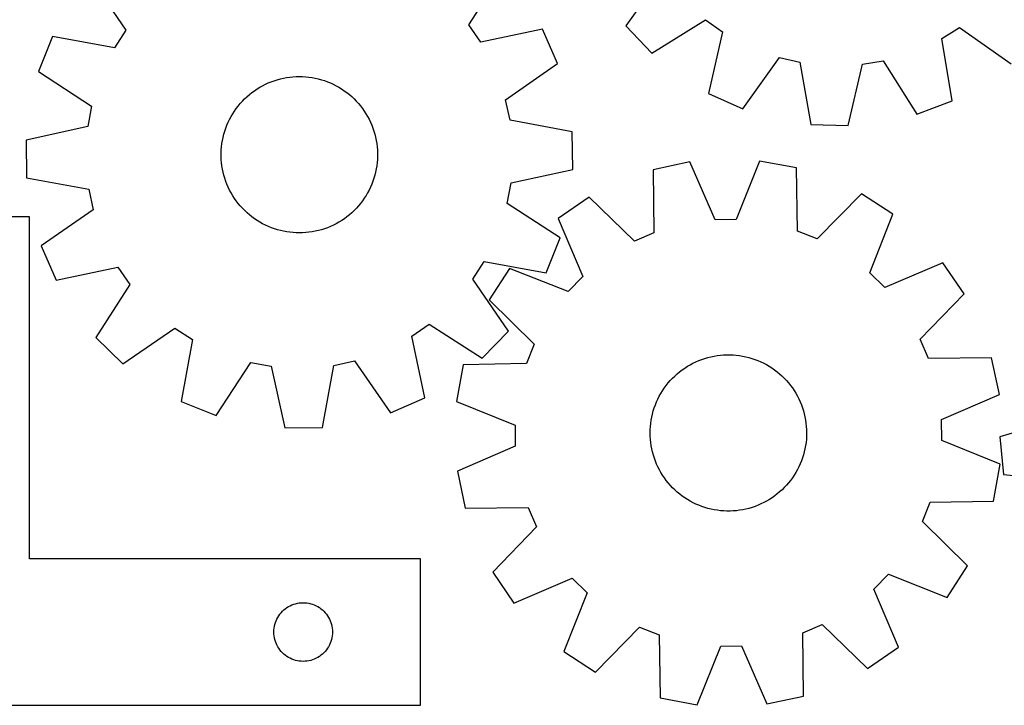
# Model space of a CAD drawing. Header units: millimetres. Extents: x 7 to 1243, y 7 to 1244.
# Tile 4 of 19: x 605 to 907, y 7 to 217. Entities that reach past the tile are written whole.
import ezdxf

# ---------------------------------------------------------------- set-up
doc = ezdxf.new("R2010")
doc.units = ezdxf.units.MM
doc.layers.add('CUT', color=7, linetype='CONTINUOUS', true_color=0x000000)

msp = doc.modelspace()

# ---------------------------------------------------------------- linework, layer by layer
at = {"layer": 'CUT'}
for p, q in [((626.672765, 229.748305), (637.627441, 213.765894)), ((742.867479, 215.373437), (753.328895, 231.68298)), ((802.257314, 230.967672), (791.069317, 215.147711)), ((746.520937, 210.082413), (742.867479, 215.373437)), ((791.069317, 215.147711), (798.978782, 206.749746)), ((798.978782, 206.749746), (815.440064, 216.970736)), ((815.440064, 216.970736), (820.676913, 213.240039)), ((888.014731, 211.222888), (893.465501, 214.63343)), ((893.465501, 214.63343), (909.285461, 203.445433)), ((615.065827, 211.789447), (610.814387, 201.065141)), ((634.13729, 208.365751), (615.065827, 211.789447)), ((637.627441, 213.765894), (634.13729, 208.365751)), ((765.478934, 214.08701), (746.520937, 210.082413)), ((770.055941, 203.497559), (765.478934, 214.08701)), ((820.676913, 213.240039), (816.394589, 194.34284)), ((891.158234, 192.103244), (888.014731, 211.222888)), ((754.149461, 192.432917), (770.055941, 203.497559)), ((826.915744, 189.610953), (838.212581, 205.353376)), ((838.212581, 205.353376), (844.478475, 203.910717)), ((844.478475, 203.910717), (847.753768, 184.813207)), ((859.284863, 184.467785), (863.697415, 203.335)), ((863.697415, 203.335), (870.038428, 204.400011)), ((870.038428, 204.400011), (880.372705, 188.009613)), ((610.814387, 201.065141), (627.051393, 190.491491)), ((687.898752, 199.362648), (688.872731, 199.462941)), ((688.872731, 199.462941), (689.849991, 199.523424)), ((689.849991, 199.523424), (690.828905, 199.543995)), ((690.828905, 199.543995), (691.807843, 199.524621)), ((691.807843, 199.524621), (692.785176, 199.465333)), ((692.785176, 199.465333), (693.759278, 199.366231)), ((678.689867, 196.239103), (679.544105, 196.717613)), ((679.544105, 196.717613), (680.41715, 197.160882)), ((680.41715, 197.160882), (681.307549, 197.568172)), ((681.307549, 197.568172), (682.21382, 197.938804)), ((682.21382, 197.938804), (683.134454, 198.272163)), ((683.134454, 198.272163), (684.067919, 198.567693)), ((684.067919, 198.567693), (685.012662, 198.824902)), ((685.012662, 198.824902), (685.967109, 199.043362)), ((685.967109, 199.043362), (686.929673, 199.22271)), ((686.929673, 199.22271), (687.898752, 199.362648)), ((693.759278, 199.366231), (694.728526, 199.227478)), ((694.728526, 199.227478), (695.691309, 199.049307)), ((695.691309, 199.049307), (696.646023, 198.832014)), ((696.646023, 198.832014), (697.591079, 198.57596)), ((697.591079, 198.57596), (698.524905, 198.281572)), ((698.524905, 198.281572), (699.445946, 197.949339)), ((699.445946, 197.949339), (700.35267, 197.579815)), ((700.35267, 197.579815), (701.243566, 197.173615)), ((701.243566, 197.173615), (702.117152, 196.731414)), ((702.117152, 196.731414), (702.971975, 196.253948)), ((674.749314, 193.347782), (675.488899, 193.989428)), ((675.488899, 193.989428), (676.25404, 194.600374)), ((676.25404, 194.600374), (677.043464, 195.179601)), ((677.043464, 195.179601), (677.855857, 195.726148)), ((677.855857, 195.726148), (678.689867, 196.239103)), ((702.971975, 196.253948), (703.806611, 195.742013)), ((703.806611, 195.742013), (704.619672, 195.196461)), ((704.619672, 195.196461), (705.409804, 194.618198)), ((705.409804, 194.618198), (706.175691, 194.008189)), ((706.175691, 194.008189), (706.91606, 193.367448)), ((816.394589, 194.34284), (826.915744, 189.610953)), ((627.051393, 190.491491), (625.893459, 184.166787)), ((671.476218, 189.718109), (672.070477, 190.49628)), ((672.070477, 190.49628), (672.695983, 191.249565)), ((672.695983, 191.249565), (673.351693, 191.97671)), ((673.351693, 191.97671), (674.036517, 192.676504)), ((674.036517, 192.676504), (674.749314, 193.347782)), ((706.91606, 193.367448), (707.629678, 192.697041)), ((707.629678, 192.697041), (708.315357, 191.998085)), ((708.315357, 191.998085), (708.971956, 191.271743)), ((708.971956, 191.271743), (709.598381, 190.519224)), ((709.598381, 190.519224), (710.193592, 189.741779)), ((755.500029, 186.14653), (754.149461, 192.432917)), ((880.372705, 188.009613), (891.158234, 192.103244)), ((669.890537, 187.247421), (670.38534, 188.092326)), ((670.38534, 188.092326), (670.914194, 188.916346)), ((670.914194, 188.916346), (671.476218, 189.718109)), ((710.193592, 189.741779), (710.756596, 188.940704)), ((710.756596, 188.940704), (711.286457, 188.117331)), ((711.286457, 188.117331), (711.782293, 187.273032)), ((668.267424, 183.687542), (668.618376, 184.601614)), ((668.618376, 184.601614), (669.006319, 185.500611)), ((669.006319, 185.500611), (669.430608, 186.383036)), ((669.430608, 186.383036), (669.890537, 187.247421)), ((711.782293, 187.273032), (712.243279, 186.40921)), ((712.243279, 186.40921), (712.668646, 185.527305)), ((712.668646, 185.527305), (713.057688, 184.628783)), ((713.057688, 184.628783), (713.409757, 183.71514)), ((774.547427, 182.591384), (755.500029, 186.14653)), ((847.753768, 184.813207), (859.284863, 184.467785)), ((625.893459, 184.166787), (606.963532, 180.031537)), ((667.442047, 180.870196), (667.67877, 181.820279)), ((667.67877, 181.820279), (667.954048, 182.759915)), ((667.954048, 182.759915), (668.267424, 183.687542)), ((713.409757, 183.71514), (713.724267, 182.787898)), ((713.724267, 182.787898), (714.000694, 181.848598)), ((714.000694, 181.848598), (714.238578, 180.898806)), ((774.723623, 171.056462), (774.547427, 182.591384)), ((606.963532, 180.031537), (607.139729, 168.496615)), ((666.966827, 177.973154), (667.085779, 178.945032)), ((667.085779, 178.945032), (667.244274, 179.911248)), ((667.244274, 179.911248), (667.442047, 180.870196)), ((714.238578, 180.898806), (714.437524, 179.9401)), ((714.437524, 179.9401), (714.5972, 178.974078)), ((714.5972, 178.974078), (714.71734, 178.002347)), ((666.848277, 176.018895), (666.887616, 176.997234)), ((666.848875, 175.039765), (666.848277, 176.018895)), ((666.887616, 176.997234), (666.966827, 177.973154)), ((714.71734, 178.002347), (714.797745, 177.026524)), ((714.797745, 177.026524), (714.83828, 176.048234)), ((714.83828, 176.048234), (714.838879, 175.069104)), ((666.889411, 174.061475), (666.848875, 175.039765)), ((666.969815, 173.085652), (666.889411, 174.061475)), ((667.089956, 172.113921), (666.969815, 173.085652)), ((714.720328, 173.114845), (714.601376, 172.142967)), ((714.79954, 174.090765), (714.720328, 173.114845)), ((714.838879, 175.069104), (714.79954, 174.090765)), ((810.717179, 173.315021), (799.433107, 170.916023)), ((818.427959, 155.539018), (810.717179, 173.315021)), ((832.098544, 173.595814), (824.857233, 155.623451)), ((843.441724, 171.493971), (832.098544, 173.595814)), ((667.249632, 171.147898), (667.089956, 172.113921)), ((667.448577, 170.189193), (667.249632, 171.147898)), ((667.686462, 169.2394), (667.448577, 170.189193)), ((667.962889, 168.300101), (667.686462, 169.2394)), ((714.008385, 169.26772), (713.733107, 168.328083)), ((714.245108, 170.217803), (714.008385, 169.26772)), ((714.442882, 171.176751), (714.245108, 170.217803)), ((714.601376, 172.142967), (714.442882, 171.176751)), ((755.793697, 166.921212), (774.723623, 171.056462)), ((799.433107, 170.916023), (799.620734, 151.540595)), ((843.762974, 152.120298), (843.441724, 171.493971)), ((607.139729, 168.496615), (626.187126, 164.941469)), ((668.277398, 167.372859), (667.962889, 168.300101)), ((668.629467, 166.459216), (668.277398, 167.372859)), ((669.018509, 165.560694), (668.629467, 166.459216)), ((713.06878, 166.486385), (712.680837, 165.587388)), ((713.419731, 167.400457), (713.06878, 166.486385)), ((713.733107, 168.328083), (713.419731, 167.400457)), ((754.635763, 160.596508), (755.793697, 166.921212)), ((626.187126, 164.941469), (627.537694, 158.655082)), ((669.443877, 164.678789), (669.018509, 165.560694)), ((669.904862, 163.814967), (669.443877, 164.678789)), ((670.400698, 162.970667), (669.904862, 163.814967)), ((711.796619, 163.840578), (711.301816, 162.995673)), ((712.256548, 164.704963), (711.796619, 163.840578)), ((712.680837, 165.587388), (712.256548, 164.704963)), ((863.302984, 163.571096), (849.735159, 149.737927)), ((872.978375, 157.288399), (863.302984, 163.571096)), ((670.930559, 162.147295), (670.400698, 162.970667)), ((671.493564, 161.34622), (670.930559, 162.147295)), ((672.088774, 160.568775), (671.493564, 161.34622)), ((672.7152, 159.816256), (672.088774, 160.568775)), ((709.616678, 160.591719), (708.991173, 159.838434)), ((710.210938, 161.36989), (709.616678, 160.591719)), ((710.772962, 162.171653), (710.210938, 161.36989)), ((711.301816, 162.995673), (710.772962, 162.171653)), ((770.872768, 150.022857), (754.635763, 160.596508)), ((779.786757, 162.47431), (770.27969, 155.939698)), ((793.713171, 149.002213), (779.786757, 162.47431)), ((627.537694, 158.655082), (611.631214, 147.59044)), ((673.371799, 159.089914), (672.7152, 159.816256)), ((674.057478, 158.390958), (673.371799, 159.089914)), ((674.771095, 157.720551), (674.057478, 158.390958)), ((675.511464, 157.07981), (674.771095, 157.720551)), ((706.937841, 157.740217), (706.198256, 157.098571)), ((707.650639, 158.411495), (706.937841, 157.740217)), ((708.335462, 159.111289), (707.650639, 158.411495)), ((708.991173, 159.838434), (708.335462, 159.111289)), ((865.861188, 139.266522), (872.978375, 157.288399)), ((607.989194, 156.524233), (547.989194, 156.524233)), ((607.989194, 51.524233), (607.989194, 156.524233)), ((676.277352, 156.469801), (675.511464, 157.07981)), ((677.067483, 155.891538), (676.277352, 156.469801)), ((677.880544, 155.345986), (677.067483, 155.891538)), ((678.71518, 154.834051), (677.880544, 155.345986)), ((679.570003, 154.356585), (678.71518, 154.834051)), ((680.44359, 153.914384), (679.570003, 154.356585)), ((702.14305, 154.370386), (701.270005, 153.927117)), ((702.997289, 154.848896), (702.14305, 154.370386)), ((703.831298, 155.361851), (702.997289, 154.848896)), ((704.643691, 155.908397), (703.831298, 155.361851)), ((705.433115, 156.487625), (704.643691, 155.908397)), ((706.198256, 157.098571), (705.433115, 156.487625)), ((770.27969, 155.939698), (777.86769, 138.110939)), ((824.857233, 155.623451), (818.427959, 155.539018)), ((681.334486, 153.508184), (680.44359, 153.914384)), ((682.241209, 153.13866), (681.334486, 153.508184)), ((683.16225, 152.806427), (682.241209, 153.13866)), ((684.096076, 152.512039), (683.16225, 152.806427)), ((685.041132, 152.255985), (684.096076, 152.512039)), ((685.995846, 152.038692), (685.041132, 152.255985)), ((686.958629, 151.860521), (685.995846, 152.038692)), ((687.927878, 151.721768), (686.958629, 151.860521)), ((688.901979, 151.622666), (687.927878, 151.721768)), ((689.879312, 151.563378), (688.901979, 151.622666)), ((690.85825, 151.544004), (689.879312, 151.563378)), ((691.837164, 151.564575), (690.85825, 151.544004)), ((692.814424, 151.625058), (691.837164, 151.564575)), ((693.788404, 151.725351), (692.814424, 151.625058)), ((694.757482, 151.865288), (693.788404, 151.725351)), ((695.720046, 152.044637), (694.757482, 151.865288)), ((696.674494, 152.263097), (695.720046, 152.044637)), ((697.619236, 152.520306), (696.674494, 152.263097)), ((698.552701, 152.815836), (697.619236, 152.520306)), ((699.473336, 153.149195), (698.552701, 152.815836)), ((700.379606, 153.519827), (699.473336, 153.149195)), ((701.270005, 153.927117), (700.379606, 153.519827)), ((799.620734, 151.540595), (793.713171, 149.002213)), ((849.735159, 149.737927), (843.762974, 152.120298)), ((766.621329, 139.298552), (770.872768, 150.022857)), ((611.631214, 147.59044), (616.208222, 137.000989)), ((744.059715, 137.322105), (747.549865, 142.722248)), ((747.549865, 142.722248), (766.621329, 139.298552)), ((888.295834, 142.368042), (870.467074, 134.780042)), ((894.830446, 132.860975), (888.295834, 142.368042)), ((616.208222, 137.000989), (635.166218, 141.005585)), ((635.166218, 141.005585), (638.819677, 135.714562)), ((755.359333, 140.62224), (749.076636, 130.946849)), ((773.38121, 133.505052), (755.359333, 140.62224)), ((870.467074, 134.780042), (865.861188, 139.266522)), ((755.01439, 121.339693), (744.059715, 137.322105)), ((777.86769, 138.110939), (773.38121, 133.505052)), ((638.819677, 135.714562), (628.358261, 119.405019)), ((749.076636, 130.946849), (762.909805, 117.379024)), ((881.358348, 118.934561), (894.830446, 132.860975)), ((636.639272, 111.373187), (652.621684, 122.327863)), ((652.621684, 122.327863), (658.021826, 118.837712)), ((725.381992, 119.86664), (730.673015, 123.520098)), ((730.673015, 123.520098), (746.982559, 113.058682)), ((746.982559, 113.058682), (755.01439, 121.339693)), ((628.358261, 119.405019), (636.639272, 111.373187)), ((658.021826, 118.837712), (654.59813, 99.766249)), ((729.386588, 100.908644), (725.381992, 119.86664)), ((883.896731, 113.026998), (881.358348, 118.934561)), ((762.909805, 117.379024), (760.527434, 111.406839)), ((701.446108, 110.887548), (707.732495, 112.238116)), ((707.732495, 112.238116), (718.797137, 96.331636)), ((811.627992, 111.541064), (812.509724, 111.966792)), ((812.509724, 111.966792), (813.408087, 112.3562)), ((813.408087, 112.3562), (814.321586, 112.708642)), ((814.321586, 112.708642), (815.2487, 113.02353)), ((815.2487, 113.02353), (816.187887, 113.30034)), ((816.187887, 113.30034), (817.137582, 113.538612)), ((817.137582, 113.538612), (818.096206, 113.737949)), ((818.096206, 113.737949), (819.062163, 113.898019)), ((819.062163, 113.898019), (820.033845, 114.018556)), ((820.033845, 114.018556), (821.009635, 114.099359)), ((821.009635, 114.099359), (821.987909, 114.140293)), ((821.987909, 114.140293), (822.967038, 114.141291)), ((822.967038, 114.141291), (823.945394, 114.102351)), ((823.945394, 114.102351), (824.921346, 114.023538)), ((824.921346, 114.023538), (825.893272, 113.904982)), ((825.893272, 113.904982), (826.859553, 113.746882)), ((826.859553, 113.746882), (827.818582, 113.5495)), ((827.818582, 113.5495), (828.768761, 113.313165)), ((828.768761, 113.313165), (829.70851, 113.03827)), ((829.70851, 113.03827), (830.636264, 112.725273)), ((830.636264, 112.725273), (831.55048, 112.374694)), ((831.55048, 112.374694), (832.449635, 111.987118)), ((832.449635, 111.987118), (833.332233, 111.563189)), ((903.272159, 113.214625), (883.896731, 113.026998)), ((905.671156, 101.930553), (903.272159, 113.214625)), ((665.322436, 95.514809), (675.896086, 111.751814)), ((675.896086, 111.751814), (682.22079, 110.593881)), ((682.22079, 110.593881), (686.35604, 91.663954)), ((697.890962, 91.84015), (701.446108, 110.887548)), ((741.153761, 111.085589), (739.051918, 99.742409)), ((760.527434, 111.406839), (741.153761, 111.085589)), ((806.766795, 108.267758), (807.519059, 108.894491)), ((807.519059, 108.894491), (808.29626, 109.490018)), ((808.29626, 109.490018), (809.097105, 110.053349)), ((809.097105, 110.053349), (809.920262, 110.583546)), ((809.920262, 110.583546), (810.764359, 111.079726)), ((810.764359, 111.079726), (811.627992, 111.541064)), ((833.332233, 111.563189), (834.196805, 111.103613)), ((834.196805, 111.103613), (835.041912, 110.609154)), ((835.041912, 110.609154), (835.866147, 110.080637)), ((835.866147, 110.080637), (836.66814, 109.51894)), ((836.66814, 109.51894), (837.446554, 108.924998)), ((837.446554, 108.924998), (838.200094, 108.2998)), ((804.03149, 105.470377), (804.671929, 106.211007)), ((804.671929, 106.211007), (805.342044, 106.924898)), ((805.342044, 106.924898), (806.04072, 107.610862)), ((806.04072, 107.610862), (806.766795, 108.267758)), ((838.200094, 108.2998), (838.927506, 107.644386)), ((838.927506, 107.644386), (839.627579, 106.959848)), ((839.627579, 106.959848), (840.299148, 106.247325)), ((840.299148, 106.247325), (840.941096, 105.508002)), ((801.787038, 102.265745), (802.298633, 103.10059)), ((802.298633, 103.10059), (802.843853, 103.913873)), ((802.843853, 103.913873), (803.421793, 104.704241)), ((803.421793, 104.704241), (804.03149, 105.470377)), ((840.941096, 105.508002), (841.552353, 104.74311)), ((841.552353, 104.74311), (842.131903, 103.953922)), ((842.131903, 103.953922), (842.678781, 103.141752)), ((842.678781, 103.141752), (843.192077, 102.307952)), ((654.59813, 99.766249), (665.322436, 95.514809)), ((718.797137, 96.331636), (729.386588, 100.908644)), ((739.051918, 99.742409), (757.024281, 92.501098)), ((800.46224, 99.645899), (800.868077, 100.536961)), ((800.868077, 100.536961), (801.309922, 101.410727)), ((801.309922, 101.410727), (801.787038, 102.265745)), ((843.192077, 102.307952), (843.670935, 101.453909)), ((843.670935, 101.453909), (844.11456, 100.581045)), ((844.11456, 100.581045), (844.522213, 99.690812)), ((887.895153, 94.219773), (905.671156, 101.930553)), ((799.211553, 95.938741), (799.467222, 96.883902)), ((799.467222, 96.883902), (799.761229, 97.817848)), ((799.761229, 97.817848), (800.093086, 98.739025)), ((800.093086, 98.739025), (800.46224, 99.645899)), ((844.522213, 99.690812), (844.893215, 98.784693)), ((844.893215, 98.784693), (845.22695, 97.864195)), ((845.22695, 97.864195), (845.52286, 96.93085)), ((845.52286, 96.93085), (845.780455, 95.986213)), ((798.678515, 93.051778), (798.816872, 94.021084)), ((798.816872, 94.021084), (798.99465, 94.983939)), ((798.99465, 94.983939), (799.211553, 95.938741)), ((845.780455, 95.986213), (845.999305, 95.031854)), ((845.999305, 95.031854), (846.179046, 94.069363)), ((846.179046, 94.069363), (846.319378, 93.100342)), ((887.979586, 87.790499), (887.895153, 94.219773)), ((924.403239, 94.481048), (905.842876, 88.917295)), ((686.35604, 91.663954), (697.890962, 91.84015)), ((757.024281, 92.501098), (757.108714, 86.071824)), ((798.501946, 90.121333), (798.520921, 91.100279)), ((798.520921, 91.100279), (798.57981, 92.077637)), ((798.57981, 92.077637), (798.678515, 93.051778)), ((846.319378, 93.100342), (846.420069, 92.126404)), ((846.420069, 92.126404), (846.48095, 91.149168)), ((846.48095, 91.149168), (846.501921, 90.170263)), ((798.522917, 89.142428), (798.501946, 90.121333)), ((798.583798, 88.165193), (798.522917, 89.142428)), ((798.684489, 87.191254), (798.583798, 88.165193)), ((846.424057, 88.21396), (846.325352, 87.239818)), ((846.482946, 89.191317), (846.424057, 88.21396)), ((846.501921, 90.170263), (846.482946, 89.191317)), ((905.951949, 80.549188), (887.979586, 87.790499)), ((905.842876, 88.917295), (906.896323, 77.429227)), ((757.108714, 86.071824), (739.332711, 78.361044)), ((798.824821, 86.222233), (798.684489, 87.191254)), ((799.004562, 85.259742), (798.824821, 86.222233)), ((799.223412, 84.305384), (799.004562, 85.259742)), ((846.009217, 85.307658), (845.792314, 84.352855)), ((846.186996, 86.270513), (846.009217, 85.307658)), ((846.325352, 87.239818), (846.186996, 86.270513)), ((799.481007, 83.360747), (799.223412, 84.305384)), ((799.776917, 82.427402), (799.481007, 83.360747)), ((800.110652, 81.506904), (799.776917, 82.427402)), ((845.242638, 82.473749), (844.910781, 81.552572)), ((845.536646, 83.407694), (845.242638, 82.473749)), ((845.792314, 84.352855), (845.536646, 83.407694)), ((800.481654, 80.600785), (800.110652, 81.506904)), ((800.889307, 79.710552), (800.481654, 80.600785)), ((801.332932, 78.837688), (800.889307, 79.710552)), ((801.811791, 77.983645), (801.332932, 78.837688)), ((843.693946, 78.880869), (843.216829, 78.025852)), ((844.13579, 79.754636), (843.693946, 78.880869)), ((844.541627, 80.645698), (844.13579, 79.754636)), ((844.910781, 81.552572), (844.541627, 80.645698)), ((903.850106, 69.206008), (905.951949, 80.549188)), ((739.332711, 78.361044), (741.731709, 67.076972)), ((802.325086, 77.149844), (801.811791, 77.983645)), ((802.871964, 76.337674), (802.325086, 77.149844)), ((803.451514, 75.548487), (802.871964, 76.337674)), ((804.062771, 74.783595), (803.451514, 75.548487)), ((841.582074, 75.587356), (840.972377, 74.82122)), ((842.160014, 76.377724), (841.582074, 75.587356)), ((842.705235, 77.191007), (842.160014, 76.377724)), ((843.216829, 78.025852), (842.705235, 77.191007)), ((906.896323, 77.429227), (926.159025, 75.33382)), ((804.704719, 74.044272), (804.062771, 74.783595)), ((805.376288, 73.331749), (804.704719, 74.044272)), ((806.076361, 72.64721), (805.376288, 73.331749)), ((806.803773, 71.991797), (806.076361, 72.64721)), ((838.963147, 72.680734), (838.237072, 72.023839)), ((839.661823, 73.366698), (838.963147, 72.680734)), ((840.331938, 74.08059), (839.661823, 73.366698)), ((840.972377, 74.82122), (840.331938, 74.08059)), ((807.557314, 71.366599), (806.803773, 71.991797)), ((808.335727, 70.772657), (807.557314, 71.366599)), ((809.13772, 70.21096), (808.335727, 70.772657)), ((809.961955, 69.682442), (809.13772, 70.21096)), ((810.807062, 69.187984), (809.961955, 69.682442)), ((835.083605, 69.708051), (834.239508, 69.21187)), ((835.906762, 70.238247), (835.083605, 69.708051)), ((836.707607, 70.801579), (835.906762, 70.238247)), ((837.484809, 71.397106), (836.707607, 70.801579)), ((838.237072, 72.023839), (837.484809, 71.397106)), ((741.731709, 67.076972), (761.107137, 67.264599)), ((761.107137, 67.264599), (763.645519, 61.357035)), ((811.671634, 68.728408), (810.807062, 69.187984)), ((812.554233, 68.304479), (811.671634, 68.728408)), ((813.453388, 67.916902), (812.554233, 68.304479)), ((814.367603, 67.566324), (813.453388, 67.916902)), ((815.295357, 67.253327), (814.367603, 67.566324)), ((816.235106, 66.978432), (815.295357, 67.253327)), ((817.185285, 66.742097), (816.235106, 66.978432)), ((818.144314, 66.544715), (817.185285, 66.742097)), ((819.110595, 66.386614), (818.144314, 66.544715)), ((826.907661, 66.553648), (825.941704, 66.393578)), ((827.866285, 66.752985), (826.907661, 66.553648)), ((828.81598, 66.991256), (827.866285, 66.752985)), ((829.755167, 67.268067), (828.81598, 66.991256)), ((830.682281, 67.582955), (829.755167, 67.268067)), ((831.59578, 67.935396), (830.682281, 67.582955)), ((832.494143, 68.324805), (831.59578, 67.935396)), ((833.375875, 68.750532), (832.494143, 68.324805)), ((834.239508, 69.21187), (833.375875, 68.750532)), ((882.094062, 62.912573), (884.476433, 68.884758)), ((884.476433, 68.884758), (903.850106, 69.206008)), ((820.082521, 66.268059), (819.110595, 66.386614)), ((821.058474, 66.189246), (820.082521, 66.268059)), ((822.036829, 66.150305), (821.058474, 66.189246)), ((823.015958, 66.151304), (822.036829, 66.150305)), ((823.994232, 66.192238), (823.015958, 66.151304)), ((824.970022, 66.273041), (823.994232, 66.192238)), ((825.941704, 66.393578), (824.970022, 66.273041)), ((763.645519, 61.357035), (750.173421, 47.430621)), ((895.927231, 49.344748), (882.094062, 62.912573)), ((727.989194, 51.524233), (607.989194, 51.524233)), ((727.989194, 6.524233), (727.989194, 51.524233)), ((889.644534, 39.669357), (895.927231, 49.344748)), ((750.173421, 47.430621), (756.708033, 37.923555)), ((756.708033, 37.923555), (774.536793, 45.511554)), ((774.536793, 45.511554), (779.14268, 41.025075)), ((867.136177, 42.180658), (871.622657, 46.786544)), ((871.622657, 46.786544), (889.644534, 39.669357)), ((779.14268, 41.025075), (772.025492, 23.003197)), ((874.724177, 24.351898), (867.136177, 42.180658)), ((686.510341, 36.164413), (686.989062, 36.50746)), ((686.989062, 36.50746), (687.489194, 36.818462)), ((687.489194, 36.818462), (688.008596, 37.096088)), ((688.008596, 37.096088), (688.545043, 37.339149)), ((688.545043, 37.339149), (689.096239, 37.546605)), ((689.096239, 37.546605), (689.659823, 37.717566)), ((689.659823, 37.717566), (690.233381, 37.851301)), ((690.233381, 37.851301), (690.814459, 37.947237)), ((690.814459, 37.947237), (691.400566, 38.004964)), ((691.400566, 38.004964), (691.989194, 38.024233)), ((691.989194, 38.024233), (692.577822, 38.004964)), ((692.577822, 38.004964), (693.16393, 37.947237)), ((693.16393, 37.947237), (693.745007, 37.851301)), ((693.745007, 37.851301), (694.318566, 37.717566)), ((694.318566, 37.717566), (694.882149, 37.546605)), ((694.882149, 37.546605), (695.433345, 37.339149)), ((695.433345, 37.339149), (695.969792, 37.096088)), ((695.969792, 37.096088), (696.489194, 36.818462)), ((696.489194, 36.818462), (696.989326, 36.50746)), ((696.989326, 36.50746), (697.468047, 36.164413)), ((683.91734, 33.004832), (684.194966, 33.524233)), ((684.194966, 33.524233), (684.505968, 34.024365)), ((684.505968, 34.024365), (684.849014, 34.503086)), ((684.849014, 34.503086), (685.222636, 34.958346)), ((685.222636, 34.958346), (685.625233, 35.388194)), ((685.625233, 35.388194), (686.055082, 35.790792)), ((686.055082, 35.790792), (686.510341, 36.164413)), ((697.468047, 36.164413), (697.923307, 35.790792)), ((697.923307, 35.790792), (698.353155, 35.388194)), ((698.353155, 35.388194), (698.755753, 34.958346)), ((698.755753, 34.958346), (699.129374, 34.503086)), ((699.129374, 34.503086), (699.472421, 34.024365)), ((699.472421, 34.024365), (699.783423, 33.524233)), ((699.783423, 33.524233), (700.061049, 33.004832)), ((683.066191, 30.198969), (683.162127, 30.780046)), ((683.162127, 30.780046), (683.295862, 31.353605)), ((683.295862, 31.353605), (683.466823, 31.917189)), ((683.466823, 31.917189), (683.674278, 32.468384)), ((683.674278, 32.468384), (683.91734, 33.004832)), ((700.061049, 33.004832), (700.30411, 32.468384)), ((700.30411, 32.468384), (700.511565, 31.917189)), ((700.511565, 31.917189), (700.682527, 31.353605)), ((700.682527, 31.353605), (700.816262, 30.780046)), ((700.816262, 30.780046), (700.912198, 30.198969)), ((781.700883, 16.720501), (795.268708, 30.55367)), ((795.268708, 30.55367), (801.240893, 28.171299)), ((845.383133, 28.751001), (851.290697, 31.289384)), ((851.290697, 31.289384), (865.21711, 17.817286)), ((682.989194, 29.024233), (683.008464, 29.612862)), ((683.008464, 28.435605), (682.989194, 29.024233)), ((683.008464, 29.612862), (683.066191, 30.198969)), ((683.066191, 27.849498), (683.008464, 28.435605)), ((683.162127, 27.26842), (683.066191, 27.849498)), ((683.295862, 26.694862), (683.162127, 27.26842)), ((700.816262, 27.26842), (700.682527, 26.694862)), ((700.912198, 27.849498), (700.816262, 27.26842)), ((700.912198, 30.198969), (700.969925, 29.612862)), ((700.969925, 28.435605), (700.912198, 27.849498)), ((700.969925, 29.612862), (700.989194, 29.024233)), ((700.989194, 29.024233), (700.969925, 28.435605)), ((801.240893, 28.171299), (801.562143, 8.797626)), ((845.57076, 9.375573), (845.383133, 28.751001)), ((683.466823, 26.131278), (683.295862, 26.694862)), ((683.674278, 25.580082), (683.466823, 26.131278)), ((683.91734, 25.043635), (683.674278, 25.580082)), ((684.194966, 24.524233), (683.91734, 25.043635)), ((684.505968, 24.024101), (684.194966, 24.524233)), ((699.783423, 24.524233), (699.472421, 24.024101)), ((700.061049, 25.043635), (699.783423, 24.524233)), ((700.30411, 25.580082), (700.061049, 25.043635)), ((700.511565, 26.131278), (700.30411, 25.580082)), ((700.682527, 26.694862), (700.511565, 26.131278)), ((812.905323, 6.695783), (820.146634, 24.668146)), ((820.146634, 24.668146), (826.575908, 24.752579)), ((826.575908, 24.752579), (834.286688, 6.976576)), ((865.21711, 17.817286), (874.724177, 24.351898)), ((684.849014, 23.545381), (684.505968, 24.024101)), ((685.222636, 23.090121), (684.849014, 23.545381)), ((685.625233, 22.660272), (685.222636, 23.090121)), ((686.055082, 22.257675), (685.625233, 22.660272)), ((686.510341, 21.884053), (686.055082, 22.257675)), ((686.989062, 21.541007), (686.510341, 21.884053)), ((687.489194, 21.230005), (686.989062, 21.541007)), ((688.008596, 20.952379), (687.489194, 21.230005)), ((696.489194, 21.230005), (695.969792, 20.952379)), ((696.989326, 21.541007), (696.489194, 21.230005)), ((697.468047, 21.884053), (696.989326, 21.541007)), ((697.923307, 22.257675), (697.468047, 21.884053)), ((698.353155, 22.660272), (697.923307, 22.257675)), ((698.755753, 23.090121), (698.353155, 22.660272)), ((699.129374, 23.545381), (698.755753, 23.090121)), ((699.472421, 24.024101), (699.129374, 23.545381)), ((772.025492, 23.003197), (781.700883, 16.720501)), ((688.545043, 20.709318), (688.008596, 20.952379)), ((689.096239, 20.501862), (688.545043, 20.709318)), ((689.659823, 20.330901), (689.096239, 20.501862)), ((690.233381, 20.197166), (689.659823, 20.330901)), ((690.814459, 20.10123), (690.233381, 20.197166)), ((691.400566, 20.043503), (690.814459, 20.10123)), ((691.989194, 20.024233), (691.400566, 20.043503)), ((692.577822, 20.043503), (691.989194, 20.024233)), ((693.16393, 20.10123), (692.577822, 20.043503)), ((693.745007, 20.197166), (693.16393, 20.10123)), ((694.318566, 20.330901), (693.745007, 20.197166)), ((694.882149, 20.501862), (694.318566, 20.330901)), ((695.433345, 20.709318), (694.882149, 20.501862)), ((695.969792, 20.952379), (695.433345, 20.709318)), ((834.286688, 6.976576), (845.57076, 9.375573)), ((547.989194, 6.524233), (727.989194, 6.524233)), ((801.562143, 8.797626), (812.905323, 6.695783))]:
    msp.add_line(p, q, dxfattribs=at)

doc.saveas('drawing.dxf')
